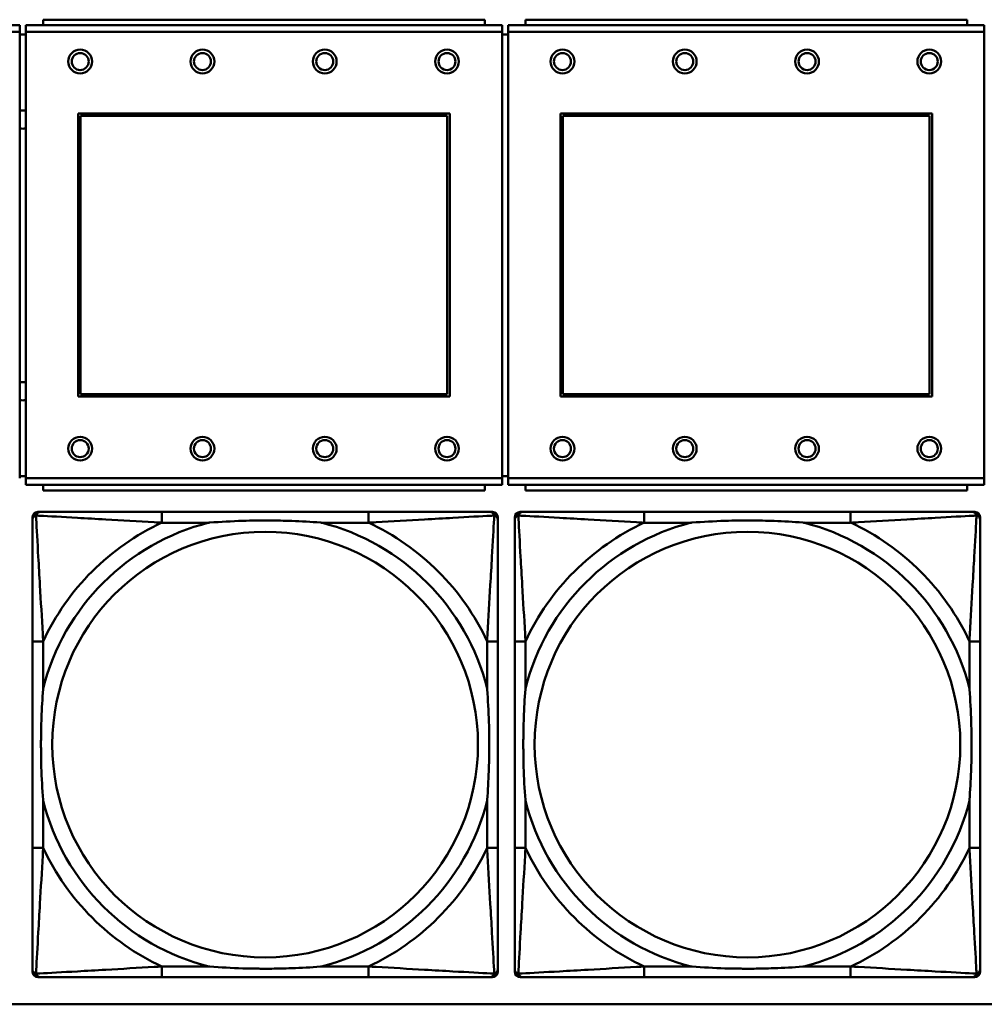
# Model space of a CAD drawing. Header units: inches. Extents: x 9.4 to 55.3, y 0.3 to 33.1.
# Tile 66 of 173: x 28.9 to 30.3, y 6.4 to 7.8. Entities that reach past the tile are written whole.
import ezdxf

# ---------------------------------------------------------------- set-up
doc = ezdxf.new("R2010")
doc.units = ezdxf.units.IN
doc.header["$MEASUREMENT"] = 0
doc.layers.add('Visible Edges(ANSI)', color=7, linetype='Continuous', lineweight=50)
doc.layers.add('Visible Tangent Edges(ANSI)', color=7, linetype='Continuous', lineweight=50)

msp = doc.modelspace()

# ---------------------------------------------------------------- linework, layer by layer
at = {"layer": 'Visible Edges(ANSI)'}
for p, q in [((28.9037, 7.8327), (28.2027, 7.8327)), ((28.9037, 7.8327), (28.9037, 7.8227)), ((29.6137, 7.8327), (28.9127, 7.8327)), ((28.9127, 7.8227), (28.9127, 7.8327)), ((29.5882, 7.8407), (28.9382, 7.8407)), ((28.9382, 7.8327), (28.9382, 7.8407)), ((29.5882, 7.8407), (29.5882, 7.8327)), ((29.6137, 7.8327), (29.6137, 7.8227)), ((30.3237, 7.8327), (29.6227, 7.8327)), ((29.6227, 7.8227), (29.6227, 7.8327)), ((30.2982, 7.8407), (29.6482, 7.8407)), ((29.6482, 7.8327), (29.6482, 7.8407)), ((30.2982, 7.8407), (30.2982, 7.8327)), ((30.3237, 7.8327), (30.3237, 7.8227)), ((28.9037, 7.1657), (28.9037, 7.8227)), ((28.9127, 7.8187), (28.9037, 7.8187)), ((28.9127, 7.8227), (28.9127, 7.1657)), ((29.6137, 7.1657), (29.6137, 7.8227)), ((29.6227, 7.8187), (29.6137, 7.8187)), ((29.6227, 7.8227), (29.6227, 7.1657)), ((30.3237, 7.1657), (30.3237, 7.8227)), ((28.9897, 7.2857), (28.9897, 7.7027)), ((28.9897, 7.7027), (29.5367, 7.7027)), ((28.9933, 7.6991), (29.5331, 7.6991)), ((28.9933, 7.2893), (28.9933, 7.6991)), ((29.5331, 7.6991), (29.5331, 7.2893)), ((29.5367, 7.7027), (29.5367, 7.2857)), ((29.6997, 7.2857), (29.6997, 7.7027)), ((29.6997, 7.7027), (30.2467, 7.7027)), ((29.7033, 7.6991), (30.2431, 7.6991)), ((29.7033, 7.2893), (29.7033, 7.6991)), ((30.2431, 7.6991), (30.2431, 7.2893)), ((30.2467, 7.7027), (30.2467, 7.2857)), ((29.5367, 7.2857), (28.9897, 7.2857)), ((29.5331, 7.2893), (28.9933, 7.2893)), ((30.2467, 7.2857), (29.6997, 7.2857)), ((30.2431, 7.2893), (29.7033, 7.2893)), ((28.9037, 7.1687), (28.9127, 7.1687)), ((28.9127, 7.1557), (28.9127, 7.1657)), ((29.6137, 7.1687), (29.6227, 7.1687)), ((29.6137, 7.1657), (29.6137, 7.1557)), ((29.6227, 7.1557), (29.6227, 7.1657)), ((30.3237, 7.1657), (30.3237, 7.1557)), ((28.9127, 7.1557), (29.6137, 7.1557)), ((28.9382, 7.1557), (28.9382, 7.1477)), ((29.5882, 7.1477), (28.9382, 7.1477)), ((29.5882, 7.1477), (29.5882, 7.1557)), ((29.6227, 7.1557), (30.3237, 7.1557)), ((29.6482, 7.1557), (29.6482, 7.1477)), ((30.2982, 7.1477), (29.6482, 7.1477)), ((30.2982, 7.1477), (30.2982, 7.1557)), ((28.9224, 6.4387), (28.9224, 7.108)), ((28.9303, 7.1159), (28.9343, 7.1159)), ((29.4169, 7.1159), (29.113, 7.1159)), ((29.5957, 7.1159), (29.5996, 7.1159)), ((29.6075, 7.108), (29.6075, 7.1041)), ((29.6324, 6.4387), (29.6324, 7.108)), ((29.6403, 7.1159), (29.6443, 7.1159)), ((30.1269, 7.1159), (29.823, 7.1159)), ((30.3057, 7.1159), (30.3096, 7.1159)), ((30.3175, 7.108), (30.3175, 7.1041)), ((28.9225, 6.9253), (28.9225, 6.6214)), ((29.6075, 6.6214), (29.6075, 6.9253)), ((29.6325, 6.9253), (29.6325, 6.6214)), ((30.3175, 6.6214), (30.3175, 6.9253)), ((29.6075, 6.4427), (29.6075, 6.4387)), ((30.3175, 6.4427), (30.3175, 6.4387)), ((29.5996, 6.4308), (28.9303, 6.4308)), ((29.113, 6.4308), (29.4169, 6.4308)), ((30.3096, 6.4308), (29.6403, 6.4308)), ((29.823, 6.4308), (30.1269, 6.4308)), ((31.7766, 6.391), (14.6826, 6.391))]:
    msp.add_line(p, q, dxfattribs=at)
for centre, radius in [((28.9927, 7.7791), 0.0175), ((28.9927, 7.7791), 0.0125), ((29.1727, 7.7791), 0.0175), ((29.1727, 7.7791), 0.0125), ((29.3527, 7.7791), 0.0175), ((29.3527, 7.7791), 0.0125), ((29.5327, 7.7791), 0.0175), ((29.5327, 7.7791), 0.0125), ((29.7027, 7.7791), 0.0175), ((29.7027, 7.7791), 0.0125), ((29.8827, 7.7791), 0.0175), ((29.8827, 7.7791), 0.0125), ((30.0627, 7.7791), 0.0175), ((30.0627, 7.7791), 0.0125), ((30.2427, 7.7791), 0.0175), ((30.2427, 7.7791), 0.0125), ((28.9927, 7.2091), 0.0175), ((28.9927, 7.2091), 0.0125), ((29.1727, 7.2091), 0.0175), ((29.1727, 7.2091), 0.0125), ((29.3527, 7.2091), 0.0175), ((29.3527, 7.2091), 0.0125), ((29.5327, 7.2091), 0.0175), ((29.5327, 7.2091), 0.0125), ((29.7027, 7.2091), 0.0175), ((29.7027, 7.2091), 0.0125), ((29.8827, 7.2091), 0.0175), ((29.8827, 7.2091), 0.0125), ((30.0627, 7.2091), 0.0175), ((30.0627, 7.2091), 0.0125), ((30.2427, 7.2091), 0.0175), ((30.2427, 7.2091), 0.0125)]:
    msp.add_circle(centre, radius, dxfattribs=at)
for centre, radius, start, end in [((28.9084, 7.6937), 0.0135, 71.6056, 110.5553), ((28.9084, 7.6937), 0.0135, 249.4447, 288.3944), ((28.9084, 7.2937), 0.0135, 71.6056, 110.5553), ((28.9084, 7.2937), 0.0135, 249.4447, 288.3944), ((28.9303, 7.108), 0.00787, 90, 180), ((28.9343, 7.1041), 0.0118, 90, 180), ((29.5957, 7.1041), 0.0118, 0, 90), ((29.5996, 7.108), 0.00787, 0, 90), ((29.6403, 7.108), 0.00787, 90, 180), ((29.6443, 7.1041), 0.0118, 90, 180), ((30.3057, 7.1041), 0.0118, 0, 90), ((30.3096, 7.108), 0.00787, 0, 90), ((28.9303, 6.4387), 0.00787, 180, 270), ((28.9343, 6.4427), 0.0118, 180, 270), ((29.5957, 6.4427), 0.0118, 270, 360), ((29.5996, 6.4387), 0.00787, 270, 0), ((29.6403, 6.4387), 0.00787, 180, 270), ((29.6443, 6.4427), 0.0118, 180, 270), ((30.3057, 6.4427), 0.0118, 270, 360), ((30.3096, 6.4387), 0.00787, 270, 0)]:
    msp.add_arc(centre, radius, start, end, dxfattribs=at)
for points, knots in [([(28.9225, 7.1041), (28.9225, 7.0892), (28.9225, 7.0476), (28.9225, 7.0069), (28.9225, 6.9804), (28.9225, 6.9525), (28.9225, 6.9253)], [-0.5252205, -0.5252205, -0.5252205, -0.5252205, -0.20743, -0.20743, -0.20743, 0, 0, 0, 0]), ([(29.113, 7.1159), (29.1094, 7.1159), (29.1058, 7.1159), (29.1023, 7.1159), (29.069, 7.1159), (29.0353, 7.1159), (29.0045, 7.1159), (28.9775, 7.1159), (28.952, 7.1159), (28.9385, 7.1159), (28.9369, 7.1159), (28.9355, 7.1159), (28.9343, 7.1159)], [0, 0, 0, 0, 0.0272471, 0.0272471, 0.0272471, 0.2790553, 0.2790553, 0.2790553, 0.4988354, 0.4988354, 0.4988354, 0.5252205, 0.5252205, 0.5252205, 0.5252205]), ([(29.5957, 7.1159), (29.5808, 7.1159), (29.5392, 7.1159), (29.4985, 7.1159), (29.472, 7.1159), (29.4442, 7.1159), (29.4169, 7.1159)], [-0.5252205, -0.5252205, -0.5252205, -0.5252205, -0.20743, -0.20743, -0.20743, 0, 0, 0, 0]), ([(29.6075, 6.9253), (29.6075, 6.9289), (29.6075, 6.9325), (29.6075, 6.9361), (29.6075, 6.9693), (29.6075, 7.003), (29.6075, 7.0339), (29.6075, 7.0608), (29.6075, 7.0864), (29.6075, 7.0998), (29.6075, 7.1014), (29.6075, 7.1028), (29.6075, 7.1041)], [0, 0, 0, 0, 0.0272471, 0.0272471, 0.0272471, 0.2790553, 0.2790553, 0.2790553, 0.4988354, 0.4988354, 0.4988354, 0.5252205, 0.5252205, 0.5252205, 0.5252205]), ([(29.6325, 7.1041), (29.6325, 7.0892), (29.6325, 7.0476), (29.6325, 7.0069), (29.6325, 6.9804), (29.6325, 6.9525), (29.6325, 6.9253)], [-0.5252205, -0.5252205, -0.5252205, -0.5252205, -0.20743, -0.20743, -0.20743, 0, 0, 0, 0]), ([(29.823, 7.1159), (29.8194, 7.1159), (29.8158, 7.1159), (29.8123, 7.1159), (29.779, 7.1159), (29.7453, 7.1159), (29.7145, 7.1159), (29.6875, 7.1159), (29.662, 7.1159), (29.6485, 7.1159), (29.6469, 7.1159), (29.6455, 7.1159), (29.6443, 7.1159)], [0, 0, 0, 0, 0.0272471, 0.0272471, 0.0272471, 0.2790553, 0.2790553, 0.2790553, 0.4988354, 0.4988354, 0.4988354, 0.5252205, 0.5252205, 0.5252205, 0.5252205]), ([(30.3057, 7.1159), (30.2908, 7.1159), (30.2492, 7.1159), (30.2085, 7.1159), (30.182, 7.1159), (30.1542, 7.1159), (30.1269, 7.1159)], [-0.5252205, -0.5252205, -0.5252205, -0.5252205, -0.20743, -0.20743, -0.20743, 0, 0, 0, 0]), ([(30.3175, 6.9253), (30.3175, 6.9289), (30.3175, 6.9325), (30.3175, 6.9361), (30.3175, 6.9693), (30.3175, 7.003), (30.3175, 7.0339), (30.3175, 7.0608), (30.3175, 7.0864), (30.3175, 7.0998), (30.3175, 7.1014), (30.3175, 7.1028), (30.3175, 7.1041)], [0, 0, 0, 0, 0.0272471, 0.0272471, 0.0272471, 0.2790553, 0.2790553, 0.2790553, 0.4988354, 0.4988354, 0.4988354, 0.5252205, 0.5252205, 0.5252205, 0.5252205]), ([(29.1822, 7.1001), (29.1827, 7.1002), (29.1831, 7.1002), (29.1996, 7.1014), (29.2157, 7.1023), (29.2386, 7.103), (29.2453, 7.1032), (29.2545, 7.1033), (29.257, 7.1033), (29.261, 7.1033), (29.2626, 7.1033), (29.2658, 7.1033), (29.2673, 7.1033), (29.2709, 7.1033), (29.2729, 7.1033), (29.2791, 7.1032), (29.2832, 7.1032), (29.293, 7.103), (29.2986, 7.1028), (29.3183, 7.1021), (29.3324, 7.1013), (29.3468, 7.1002), (29.3473, 7.1002), (29.3477, 7.1001)], [-0.416114, -0.416114, -0.416114, -0.416114, -0.4127691, -0.4127691, -0.2896446, -0.2896446, -0.2388934, -0.2388934, -0.2201881, -0.2201881, -0.2080204, -0.2080204, -0.196499, -0.196499, -0.1809939, -0.1809939, -0.149741, -0.149741, -0.1073162, -0.1073162, 0, 0, 0.0033356, 0.0033356, 0.0033356, 0.0033356]), ([(29.8922, 7.1001), (29.8927, 7.1002), (29.8931, 7.1002), (29.9096, 7.1014), (29.9257, 7.1023), (29.9486, 7.103), (29.9553, 7.1032), (29.9645, 7.1033), (29.967, 7.1033), (29.971, 7.1033), (29.9726, 7.1033), (29.9758, 7.1033), (29.9773, 7.1033), (29.9809, 7.1033), (29.9829, 7.1033), (29.9891, 7.1032), (29.9932, 7.1032), (30.003, 7.103), (30.0086, 7.1028), (30.0283, 7.1021), (30.0424, 7.1013), (30.0568, 7.1002), (30.0573, 7.1002), (30.0577, 7.1001)], [-0.416114, -0.416114, -0.416114, -0.416114, -0.4127691, -0.4127691, -0.2896446, -0.2896446, -0.2388934, -0.2388934, -0.2201881, -0.2201881, -0.2080204, -0.2080204, -0.196499, -0.196499, -0.1809939, -0.1809939, -0.149741, -0.149741, -0.1073162, -0.1073162, 0, 0, 0.0033356, 0.0033356, 0.0033356, 0.0033356]), ([(28.9382, 6.6906), (28.9382, 6.6911), (28.9381, 6.6915), (28.9369, 6.708), (28.936, 6.7241), (28.9353, 6.747), (28.9352, 6.7537), (28.9351, 6.7629), (28.9351, 6.7654), (28.935, 6.7694), (28.935, 6.771), (28.935, 6.7742), (28.935, 6.7757), (28.935, 6.7793), (28.9351, 6.7813), (28.9351, 6.7875), (28.9352, 6.7916), (28.9354, 6.8014), (28.9355, 6.807), (28.9363, 6.8267), (28.937, 6.8408), (28.9381, 6.8552), (28.9382, 6.8557), (28.9382, 6.8561)], [-0.416114, -0.416114, -0.416114, -0.416114, -0.4127691, -0.4127691, -0.2896446, -0.2896446, -0.2388934, -0.2388934, -0.2201881, -0.2201881, -0.2080204, -0.2080204, -0.196499, -0.196499, -0.1809939, -0.1809939, -0.149741, -0.149741, -0.1073162, -0.1073162, 0, 0, 0.0033356, 0.0033356, 0.0033356, 0.0033356]), ([(29.5917, 6.8561), (29.5918, 6.8557), (29.5918, 6.8552), (29.593, 6.8387), (29.5939, 6.8227), (29.5946, 6.7997), (29.5948, 6.793), (29.5949, 6.7838), (29.5949, 6.7814), (29.5949, 6.7773), (29.5949, 6.7757), (29.5949, 6.7726), (29.5949, 6.771), (29.5949, 6.7675), (29.5949, 6.7654), (29.5948, 6.7592), (29.5948, 6.7551), (29.5946, 6.7454), (29.5944, 6.7398), (29.5937, 6.72), (29.5929, 6.706), (29.5918, 6.6915), (29.5918, 6.6911), (29.5917, 6.6906)], [-0.416114, -0.416114, -0.416114, -0.416114, -0.4127691, -0.4127691, -0.2896446, -0.2896446, -0.2388934, -0.2388934, -0.2201881, -0.2201881, -0.2080204, -0.2080204, -0.196499, -0.196499, -0.1809939, -0.1809939, -0.149741, -0.149741, -0.1073162, -0.1073162, 0, 0, 0.0033356, 0.0033356, 0.0033356, 0.0033356]), ([(29.6482, 6.6906), (29.6482, 6.6911), (29.6481, 6.6915), (29.6469, 6.708), (29.646, 6.7241), (29.6453, 6.747), (29.6452, 6.7537), (29.6451, 6.7629), (29.6451, 6.7654), (29.645, 6.7694), (29.645, 6.771), (29.645, 6.7742), (29.645, 6.7757), (29.645, 6.7793), (29.6451, 6.7813), (29.6451, 6.7875), (29.6452, 6.7916), (29.6454, 6.8014), (29.6455, 6.807), (29.6463, 6.8267), (29.647, 6.8408), (29.6481, 6.8552), (29.6482, 6.8557), (29.6482, 6.8561)], [-0.416114, -0.416114, -0.416114, -0.416114, -0.4127691, -0.4127691, -0.2896446, -0.2896446, -0.2388934, -0.2388934, -0.2201881, -0.2201881, -0.2080204, -0.2080204, -0.196499, -0.196499, -0.1809939, -0.1809939, -0.149741, -0.149741, -0.1073162, -0.1073162, 0, 0, 0.0033356, 0.0033356, 0.0033356, 0.0033356]), ([(30.3017, 6.8561), (30.3018, 6.8557), (30.3018, 6.8552), (30.303, 6.8387), (30.3039, 6.8227), (30.3046, 6.7997), (30.3048, 6.793), (30.3049, 6.7838), (30.3049, 6.7814), (30.3049, 6.7773), (30.3049, 6.7757), (30.3049, 6.7726), (30.3049, 6.771), (30.3049, 6.7675), (30.3049, 6.7654), (30.3048, 6.7592), (30.3048, 6.7551), (30.3046, 6.7454), (30.3044, 6.7398), (30.3037, 6.72), (30.3029, 6.706), (30.3018, 6.6915), (30.3018, 6.6911), (30.3017, 6.6906)], [-0.416114, -0.416114, -0.416114, -0.416114, -0.4127691, -0.4127691, -0.2896446, -0.2896446, -0.2388934, -0.2388934, -0.2201881, -0.2201881, -0.2080204, -0.2080204, -0.196499, -0.196499, -0.1809939, -0.1809939, -0.149741, -0.149741, -0.1073162, -0.1073162, 0, 0, 0.0033356, 0.0033356, 0.0033356, 0.0033356]), ([(28.9225, 6.6214), (28.9225, 6.5942), (28.9225, 6.5663), (28.9225, 6.5398), (28.9225, 6.4991), (28.9225, 6.4575), (28.9225, 6.4427)], [3.9382945, 3.9382945, 3.9382945, 3.9382945, 4.1457245, 4.1457245, 4.1457245, 4.463515, 4.463515, 4.463515, 4.463515]), ([(29.6075, 6.4427), (29.6075, 6.4575), (29.6075, 6.4991), (29.6075, 6.5398), (29.6075, 6.5663), (29.6075, 6.5942), (29.6075, 6.6214)], [-0.5252205, -0.5252205, -0.5252205, -0.5252205, -0.20743, -0.20743, -0.20743, 0, 0, 0, 0]), ([(29.6325, 6.6214), (29.6325, 6.5942), (29.6325, 6.5663), (29.6325, 6.5398), (29.6325, 6.4991), (29.6325, 6.4575), (29.6325, 6.4427)], [3.9382945, 3.9382945, 3.9382945, 3.9382945, 4.1457245, 4.1457245, 4.1457245, 4.463515, 4.463515, 4.463515, 4.463515]), ([(30.3175, 6.4427), (30.3175, 6.4575), (30.3175, 6.4991), (30.3175, 6.5398), (30.3175, 6.5663), (30.3175, 6.5942), (30.3175, 6.6214)], [-0.5252205, -0.5252205, -0.5252205, -0.5252205, -0.20743, -0.20743, -0.20743, 0, 0, 0, 0]), ([(29.3477, 6.4466), (29.3473, 6.4466), (29.3468, 6.4465), (29.3324, 6.4454), (29.3183, 6.4446), (29.2986, 6.4439), (29.293, 6.4438), (29.2832, 6.4436), (29.2791, 6.4435), (29.2729, 6.4434), (29.2709, 6.4434), (29.2673, 6.4434), (29.2658, 6.4434), (29.2626, 6.4434), (29.261, 6.4434), (29.257, 6.4434), (29.2545, 6.4435), (29.2453, 6.4436), (29.2386, 6.4437), (29.2157, 6.4444), (29.1996, 6.4453), (29.1831, 6.4465), (29.1827, 6.4466), (29.1822, 6.4466)], [-0.4149464, -0.4149464, -0.4149464, -0.4149464, -0.41162, -0.41162, -0.3046026, -0.3046026, -0.2622958, -0.2622958, -0.23113, -0.23113, -0.215668, -0.215668, -0.2041787, -0.2041787, -0.1920448, -0.1920448, -0.1733916, -0.1733916, -0.1227817, -0.1227817, 0, 0, 0.0033356, 0.0033356, 0.0033356, 0.0033356]), ([(30.0577, 6.4466), (30.0573, 6.4466), (30.0568, 6.4465), (30.0424, 6.4454), (30.0283, 6.4446), (30.0086, 6.4439), (30.003, 6.4438), (29.9932, 6.4436), (29.9891, 6.4435), (29.9829, 6.4434), (29.9809, 6.4434), (29.9773, 6.4434), (29.9758, 6.4434), (29.9726, 6.4434), (29.971, 6.4434), (29.967, 6.4434), (29.9645, 6.4435), (29.9553, 6.4436), (29.9486, 6.4437), (29.9257, 6.4444), (29.9096, 6.4453), (29.8931, 6.4465), (29.8927, 6.4466), (29.8922, 6.4466)], [-0.4149464, -0.4149464, -0.4149464, -0.4149464, -0.41162, -0.41162, -0.3046026, -0.3046026, -0.2622958, -0.2622958, -0.23113, -0.23113, -0.215668, -0.215668, -0.2041787, -0.2041787, -0.1920448, -0.1920448, -0.1733916, -0.1733916, -0.1227817, -0.1227817, 0, 0, 0.0033356, 0.0033356, 0.0033356, 0.0033356]), ([(28.9343, 6.4308), (28.9492, 6.4308), (28.9908, 6.4308), (29.0314, 6.4308), (29.0579, 6.4308), (29.0858, 6.4308), (29.113, 6.4308)], [-0.5252205, -0.5252205, -0.5252205, -0.5252205, -0.20743, -0.20743, -0.20743, 0, 0, 0, 0]), ([(29.4169, 6.4308), (29.4442, 6.4308), (29.472, 6.4308), (29.4985, 6.4308), (29.5392, 6.4308), (29.5808, 6.4308), (29.5957, 6.4308)], [3.9382945, 3.9382945, 3.9382945, 3.9382945, 4.1457245, 4.1457245, 4.1457245, 4.463515, 4.463515, 4.463515, 4.463515]), ([(29.6443, 6.4308), (29.6592, 6.4308), (29.7008, 6.4308), (29.7414, 6.4308), (29.7679, 6.4308), (29.7958, 6.4308), (29.823, 6.4308)], [-0.5252205, -0.5252205, -0.5252205, -0.5252205, -0.20743, -0.20743, -0.20743, 0, 0, 0, 0]), ([(30.1269, 6.4308), (30.1542, 6.4308), (30.182, 6.4308), (30.2085, 6.4308), (30.2492, 6.4308), (30.2908, 6.4308), (30.3057, 6.4308)], [3.9382945, 3.9382945, 3.9382945, 3.9382945, 4.1457245, 4.1457245, 4.1457245, 4.463515, 4.463515, 4.463515, 4.463515])]:
    msp.add_open_spline(points, degree=3, knots=knots, dxfattribs=at)
at = {"layer": 'Visible Tangent Edges(ANSI)'}
for p, q in [((28.2027, 7.8227), (28.9037, 7.8227)), ((28.9127, 7.8227), (29.6137, 7.8227)), ((29.6227, 7.8227), (30.3237, 7.8227)), ((29.6137, 7.1657), (28.9127, 7.1657)), ((30.3237, 7.1657), (29.6227, 7.1657)), ((29.113, 7.1159), (29.113, 7.1001)), ((29.4169, 7.1159), (29.4169, 7.1001)), ((29.823, 7.1159), (29.823, 7.1001)), ((30.1269, 7.1159), (30.1269, 7.1001)), ((29.113, 7.1001), (29.1822, 7.1001)), ((29.3477, 7.1001), (29.4169, 7.1001)), ((29.823, 7.1001), (29.8922, 7.1001)), ((30.0577, 7.1001), (30.1269, 7.1001)), ((28.9382, 6.9253), (28.9225, 6.9253)), ((28.9382, 6.8561), (28.9382, 6.9253)), ((29.6075, 6.9253), (29.5917, 6.9253)), ((29.5917, 6.9253), (29.5917, 6.8561)), ((29.6482, 6.9253), (29.6325, 6.9253)), ((29.6482, 6.8561), (29.6482, 6.9253)), ((30.3175, 6.9253), (30.3017, 6.9253)), ((30.3017, 6.9253), (30.3017, 6.8561)), ((28.9382, 6.6214), (28.9382, 6.6906)), ((29.5917, 6.6906), (29.5917, 6.6214)), ((29.6482, 6.6214), (29.6482, 6.6906)), ((30.3017, 6.6906), (30.3017, 6.6214)), ((28.9382, 6.6214), (28.9225, 6.6214)), ((29.6075, 6.6214), (29.5917, 6.6214)), ((29.6482, 6.6214), (29.6325, 6.6214)), ((30.3175, 6.6214), (30.3017, 6.6214)), ((29.113, 6.4466), (29.113, 6.4308)), ((29.1822, 6.4466), (29.113, 6.4466)), ((29.4169, 6.4466), (29.3477, 6.4466)), ((29.4169, 6.4466), (29.4169, 6.4308)), ((29.823, 6.4466), (29.823, 6.4308)), ((29.8922, 6.4466), (29.823, 6.4466)), ((30.1269, 6.4466), (30.0577, 6.4466)), ((30.1269, 6.4466), (30.1269, 6.4308))]:
    msp.add_line(p, q, dxfattribs=at)
for centre in [(29.265, 6.7734), (29.975, 6.7734)]:
    msp.add_circle(centre, 0.3133, dxfattribs=at)
for centre, radius, start, end in [((29.265, 6.7734), 0.3371, 104.2103, 165.7897), ((29.265, 6.7734), 0.3604, 114.9407, 155.0593), ((29.265, 6.7734), 0.3371, 14.2103, 75.7897), ((29.265, 6.7734), 0.3604, 24.9407, 65.0593), ((29.975, 6.7734), 0.3371, 104.2103, 165.7897), ((29.975, 6.7734), 0.3604, 114.9407, 155.0593), ((29.975, 6.7734), 0.3371, 14.2103, 75.7897), ((29.975, 6.7734), 0.3604, 24.9407, 65.0593), ((29.265, 6.7734), 0.3371, 194.2103, 255.7897), ((29.265, 6.7734), 0.3371, 284.2103, 345.7897), ((29.975, 6.7734), 0.3371, 194.2103, 255.7897), ((29.975, 6.7734), 0.3371, 284.2103, 345.7897), ((29.265, 6.7734), 0.3604, 204.9407, 245.0593), ((29.265, 6.7734), 0.3604, 294.9407, 335.0593), ((29.975, 6.7734), 0.3604, 204.9407, 245.0593), ((29.975, 6.7734), 0.3604, 294.9407, 335.0593)]:
    msp.add_arc(centre, radius, start, end, dxfattribs=at)
for points, knots in [([(28.9225, 7.1041), (28.9225, 7.1047), (28.9225, 7.1052), (28.9228, 7.1062), (28.9229, 7.1067), (28.9233, 7.1073), (28.9234, 7.1076), (28.9237, 7.1079), (28.9238, 7.1081), (28.9241, 7.1085), (28.9244, 7.1087), (28.9251, 7.1093), (28.9256, 7.1097), (28.9266, 7.1102), (28.9272, 7.1104), (28.9277, 7.1106)], [-0.02627331, -0.02627331, -0.02627331, -0.02627331, -0.02158775, -0.02158775, -0.01736415, -0.01736415, -0.0147244, -0.0147244, -0.01307456, -0.01307456, -0.00977487, -0.00977487, -0.00449537, -0.00449537, 0.00012419, 0.00012419, 0.00012419, 0.00012419]), ([(28.9277, 7.1106), (28.9279, 7.1112), (28.9281, 7.1117), (28.9287, 7.1128), (28.929, 7.1133), (28.9296, 7.114), (28.9299, 7.1142), (28.9303, 7.1146), (28.9304, 7.1147), (28.9308, 7.1149), (28.931, 7.1151), (28.9317, 7.1154), (28.9321, 7.1156), (28.9331, 7.1158), (28.9337, 7.1159), (28.9343, 7.1159)], [-0.00012419, -0.00012419, -0.00012419, -0.00012419, 0.00449537, 0.00449537, 0.00977487, 0.00977487, 0.01307456, 0.01307456, 0.0147244, 0.0147244, 0.01736415, 0.01736415, 0.02158775, 0.02158775, 0.02627331, 0.02627331, 0.02627331, 0.02627331]), ([(28.9382, 6.9253), (28.938, 6.9291), (28.9378, 6.9328), (28.9363, 6.9602), (28.9348, 6.9844), (28.9326, 7.0222), (28.9318, 7.0363), (28.9298, 7.0715), (28.9287, 7.0916), (28.9279, 7.1071), (28.9278, 7.1089), (28.9277, 7.1106)], [0, 0, 0, 0, 0.0278591, 0.0278591, 0.201273, 0.201273, 0.3066357, 0.3066357, 0.475216, 0.475216, 0.5007189, 0.5007189, 0.5007189, 0.5007189]), ([(28.9277, 7.1106), (28.9294, 7.1105), (28.9313, 7.1104), (28.9467, 7.1096), (28.9668, 7.1085), (29.0021, 7.1065), (29.0161, 7.1057), (29.0539, 7.1035), (29.0781, 7.1021), (29.1055, 7.1005), (29.1093, 7.1003), (29.113, 7.1001)], [-0.5007189, -0.5007189, -0.5007189, -0.5007189, -0.475216, -0.475216, -0.3066357, -0.3066357, -0.201273, -0.201273, -0.0278591, -0.0278591, 0, 0, 0, 0]), ([(29.4169, 7.1001), (29.4207, 7.1003), (29.4245, 7.1005), (29.4518, 7.1021), (29.476, 7.1035), (29.5138, 7.1057), (29.5279, 7.1065), (29.5631, 7.1085), (29.5832, 7.1096), (29.5987, 7.1104), (29.6005, 7.1105), (29.6022, 7.1106)], [0, 0, 0, 0, 0.0278591, 0.0278591, 0.201273, 0.201273, 0.3066357, 0.3066357, 0.475216, 0.475216, 0.5007189, 0.5007189, 0.5007189, 0.5007189]), ([(29.6022, 7.1106), (29.6021, 7.1089), (29.602, 7.1071), (29.6012, 7.0916), (29.6001, 7.0715), (29.5981, 7.0363), (29.5973, 7.0222), (29.5951, 6.9844), (29.5937, 6.9602), (29.5921, 6.9328), (29.5919, 6.9291), (29.5917, 6.9253)], [-0.5007189, -0.5007189, -0.5007189, -0.5007189, -0.475216, -0.475216, -0.3066357, -0.3066357, -0.201273, -0.201273, -0.0278591, -0.0278591, 0, 0, 0, 0]), ([(29.5957, 7.1159), (29.5963, 7.1159), (29.5968, 7.1158), (29.5978, 7.1156), (29.5983, 7.1154), (29.5989, 7.1151), (29.5992, 7.1149), (29.5995, 7.1147), (29.5997, 7.1146), (29.6001, 7.1142), (29.6003, 7.114), (29.6009, 7.1133), (29.6013, 7.1128), (29.6018, 7.1117), (29.602, 7.1112), (29.6022, 7.1106)], [-0.02627331, -0.02627331, -0.02627331, -0.02627331, -0.02158775, -0.02158775, -0.01736415, -0.01736415, -0.0147244, -0.0147244, -0.01307456, -0.01307456, -0.00977487, -0.00977487, -0.00449537, -0.00449537, 0.00012419, 0.00012419, 0.00012419, 0.00012419]), ([(29.6022, 7.1106), (29.6028, 7.1104), (29.6033, 7.1102), (29.6044, 7.1097), (29.6049, 7.1093), (29.6056, 7.1087), (29.6058, 7.1085), (29.6062, 7.1081), (29.6063, 7.1079), (29.6065, 7.1076), (29.6067, 7.1073), (29.607, 7.1067), (29.6072, 7.1062), (29.6074, 7.1052), (29.6075, 7.1047), (29.6075, 7.1041)], [-0.00012419, -0.00012419, -0.00012419, -0.00012419, 0.00449537, 0.00449537, 0.00977487, 0.00977487, 0.01307456, 0.01307456, 0.0147244, 0.0147244, 0.01736415, 0.01736415, 0.02158775, 0.02158775, 0.02627331, 0.02627331, 0.02627331, 0.02627331]), ([(29.6325, 7.1041), (29.6325, 7.1047), (29.6325, 7.1052), (29.6328, 7.1062), (29.6329, 7.1067), (29.6333, 7.1073), (29.6334, 7.1076), (29.6337, 7.1079), (29.6338, 7.1081), (29.6341, 7.1085), (29.6344, 7.1087), (29.6351, 7.1093), (29.6356, 7.1097), (29.6366, 7.1102), (29.6372, 7.1104), (29.6377, 7.1106)], [-0.02627331, -0.02627331, -0.02627331, -0.02627331, -0.02158775, -0.02158775, -0.01736415, -0.01736415, -0.0147244, -0.0147244, -0.01307456, -0.01307456, -0.00977487, -0.00977487, -0.00449537, -0.00449537, 0.00012419, 0.00012419, 0.00012419, 0.00012419]), ([(29.6377, 7.1106), (29.6379, 7.1112), (29.6381, 7.1117), (29.6387, 7.1128), (29.639, 7.1133), (29.6396, 7.114), (29.6399, 7.1142), (29.6403, 7.1146), (29.6404, 7.1147), (29.6408, 7.1149), (29.641, 7.1151), (29.6417, 7.1154), (29.6421, 7.1156), (29.6431, 7.1158), (29.6437, 7.1159), (29.6443, 7.1159)], [-0.00012419, -0.00012419, -0.00012419, -0.00012419, 0.00449537, 0.00449537, 0.00977487, 0.00977487, 0.01307456, 0.01307456, 0.0147244, 0.0147244, 0.01736415, 0.01736415, 0.02158775, 0.02158775, 0.02627331, 0.02627331, 0.02627331, 0.02627331]), ([(29.6482, 6.9253), (29.648, 6.9291), (29.6478, 6.9328), (29.6463, 6.9602), (29.6448, 6.9844), (29.6426, 7.0222), (29.6418, 7.0363), (29.6398, 7.0715), (29.6387, 7.0916), (29.6379, 7.1071), (29.6378, 7.1089), (29.6377, 7.1106)], [0, 0, 0, 0, 0.0278591, 0.0278591, 0.201273, 0.201273, 0.3066357, 0.3066357, 0.475216, 0.475216, 0.5007189, 0.5007189, 0.5007189, 0.5007189]), ([(29.6377, 7.1106), (29.6394, 7.1105), (29.6413, 7.1104), (29.6567, 7.1096), (29.6768, 7.1085), (29.7121, 7.1065), (29.7261, 7.1057), (29.7639, 7.1035), (29.7881, 7.1021), (29.8155, 7.1005), (29.8193, 7.1003), (29.823, 7.1001)], [-0.5007189, -0.5007189, -0.5007189, -0.5007189, -0.475216, -0.475216, -0.3066357, -0.3066357, -0.201273, -0.201273, -0.0278591, -0.0278591, 0, 0, 0, 0]), ([(30.1269, 7.1001), (30.1307, 7.1003), (30.1345, 7.1005), (30.1618, 7.1021), (30.186, 7.1035), (30.2238, 7.1057), (30.2379, 7.1065), (30.2731, 7.1085), (30.2932, 7.1096), (30.3087, 7.1104), (30.3105, 7.1105), (30.3122, 7.1106)], [0, 0, 0, 0, 0.0278591, 0.0278591, 0.201273, 0.201273, 0.3066357, 0.3066357, 0.475216, 0.475216, 0.5007189, 0.5007189, 0.5007189, 0.5007189]), ([(30.3122, 7.1106), (30.3121, 7.1089), (30.312, 7.1071), (30.3112, 7.0916), (30.3101, 7.0715), (30.3081, 7.0363), (30.3073, 7.0222), (30.3051, 6.9844), (30.3037, 6.9602), (30.3021, 6.9328), (30.3019, 6.9291), (30.3017, 6.9253)], [-0.5007189, -0.5007189, -0.5007189, -0.5007189, -0.475216, -0.475216, -0.3066357, -0.3066357, -0.201273, -0.201273, -0.0278591, -0.0278591, 0, 0, 0, 0]), ([(30.3057, 7.1159), (30.3063, 7.1159), (30.3068, 7.1158), (30.3078, 7.1156), (30.3083, 7.1154), (30.3089, 7.1151), (30.3092, 7.1149), (30.3095, 7.1147), (30.3097, 7.1146), (30.3101, 7.1142), (30.3103, 7.114), (30.3109, 7.1133), (30.3113, 7.1128), (30.3118, 7.1117), (30.312, 7.1112), (30.3122, 7.1106)], [-0.02627331, -0.02627331, -0.02627331, -0.02627331, -0.02158775, -0.02158775, -0.01736415, -0.01736415, -0.0147244, -0.0147244, -0.01307456, -0.01307456, -0.00977487, -0.00977487, -0.00449537, -0.00449537, 0.00012419, 0.00012419, 0.00012419, 0.00012419]), ([(30.3122, 7.1106), (30.3128, 7.1104), (30.3133, 7.1102), (30.3144, 7.1097), (30.3149, 7.1093), (30.3156, 7.1087), (30.3158, 7.1085), (30.3162, 7.1081), (30.3163, 7.1079), (30.3165, 7.1076), (30.3167, 7.1073), (30.317, 7.1067), (30.3172, 7.1062), (30.3174, 7.1052), (30.3175, 7.1047), (30.3175, 7.1041)], [-0.00012419, -0.00012419, -0.00012419, -0.00012419, 0.00449537, 0.00449537, 0.00977487, 0.00977487, 0.01307456, 0.01307456, 0.0147244, 0.0147244, 0.01736415, 0.01736415, 0.02158775, 0.02158775, 0.02627331, 0.02627331, 0.02627331, 0.02627331]), ([(28.9277, 6.4361), (28.9278, 6.4378), (28.9279, 6.4397), (28.9287, 6.4551), (28.9298, 6.4752), (28.9318, 6.5104), (28.9326, 6.5245), (28.9348, 6.5623), (28.9363, 6.5865), (28.9378, 6.6139), (28.938, 6.6177), (28.9382, 6.6214)], [-4.4390134, -4.4390134, -4.4390134, -4.4390134, -4.4135105, -4.4135105, -4.2449302, -4.2449302, -4.1395675, -4.1395675, -3.9661536, -3.9661536, -3.9382945, -3.9382945, -3.9382945, -3.9382945]), ([(29.5917, 6.6214), (29.5919, 6.6177), (29.5921, 6.6139), (29.5937, 6.5865), (29.5951, 6.5623), (29.5973, 6.5245), (29.5981, 6.5104), (29.6001, 6.4752), (29.6012, 6.4551), (29.602, 6.4397), (29.6021, 6.4378), (29.6022, 6.4361)], [0, 0, 0, 0, 0.0278591, 0.0278591, 0.201273, 0.201273, 0.3066357, 0.3066357, 0.475216, 0.475216, 0.5007189, 0.5007189, 0.5007189, 0.5007189]), ([(29.6377, 6.4361), (29.6378, 6.4378), (29.6379, 6.4397), (29.6387, 6.4551), (29.6398, 6.4752), (29.6418, 6.5104), (29.6426, 6.5245), (29.6448, 6.5623), (29.6463, 6.5865), (29.6478, 6.6139), (29.648, 6.6177), (29.6482, 6.6214)], [-4.4390134, -4.4390134, -4.4390134, -4.4390134, -4.4135105, -4.4135105, -4.2449302, -4.2449302, -4.1395675, -4.1395675, -3.9661536, -3.9661536, -3.9382945, -3.9382945, -3.9382945, -3.9382945]), ([(30.3017, 6.6214), (30.3019, 6.6177), (30.3021, 6.6139), (30.3037, 6.5865), (30.3051, 6.5623), (30.3073, 6.5245), (30.3081, 6.5104), (30.3101, 6.4752), (30.3112, 6.4551), (30.312, 6.4397), (30.3121, 6.4378), (30.3122, 6.4361)], [0, 0, 0, 0, 0.0278591, 0.0278591, 0.201273, 0.201273, 0.3066357, 0.3066357, 0.475216, 0.475216, 0.5007189, 0.5007189, 0.5007189, 0.5007189]), ([(28.9277, 6.4361), (28.9272, 6.4363), (28.9266, 6.4365), (28.9256, 6.4371), (28.9251, 6.4374), (28.9244, 6.438), (28.9241, 6.4383), (28.9238, 6.4387), (28.9237, 6.4388), (28.9234, 6.4392), (28.9233, 6.4394), (28.9229, 6.4401), (28.9228, 6.4405), (28.9225, 6.4415), (28.9225, 6.442), (28.9225, 6.4427)], [-0.00012419, -0.00012419, -0.00012419, -0.00012419, 0.00449537, 0.00449537, 0.00977487, 0.00977487, 0.01307456, 0.01307456, 0.0147244, 0.0147244, 0.01736415, 0.01736415, 0.02158775, 0.02158775, 0.02627331, 0.02627331, 0.02627331, 0.02627331]), ([(29.113, 6.4466), (29.1093, 6.4464), (29.1055, 6.4462), (29.0781, 6.4447), (29.0539, 6.4432), (29.0161, 6.441), (29.0021, 6.4402), (28.9668, 6.4382), (28.9467, 6.4371), (28.9313, 6.4363), (28.9294, 6.4362), (28.9277, 6.4361)], [0, 0, 0, 0, 0.0278591, 0.0278591, 0.201273, 0.201273, 0.3066357, 0.3066357, 0.475216, 0.475216, 0.5007189, 0.5007189, 0.5007189, 0.5007189]), ([(29.6022, 6.4361), (29.6005, 6.4362), (29.5987, 6.4363), (29.5832, 6.4371), (29.5631, 6.4382), (29.5279, 6.4402), (29.5138, 6.441), (29.476, 6.4432), (29.4518, 6.4447), (29.4245, 6.4462), (29.4207, 6.4464), (29.4169, 6.4466)], [-4.4390134, -4.4390134, -4.4390134, -4.4390134, -4.4135105, -4.4135105, -4.2449302, -4.2449302, -4.1395675, -4.1395675, -3.9661536, -3.9661536, -3.9382945, -3.9382945, -3.9382945, -3.9382945]), ([(29.6075, 6.4427), (29.6075, 6.442), (29.6074, 6.4415), (29.6072, 6.4405), (29.607, 6.4401), (29.6067, 6.4394), (29.6065, 6.4392), (29.6063, 6.4388), (29.6062, 6.4387), (29.6058, 6.4383), (29.6056, 6.438), (29.6049, 6.4374), (29.6044, 6.4371), (29.6033, 6.4365), (29.6028, 6.4363), (29.6022, 6.4361)], [-0.02627331, -0.02627331, -0.02627331, -0.02627331, -0.02158775, -0.02158775, -0.01736415, -0.01736415, -0.0147244, -0.0147244, -0.01307456, -0.01307456, -0.00977487, -0.00977487, -0.00449537, -0.00449537, 0.00012419, 0.00012419, 0.00012419, 0.00012419]), ([(29.6377, 6.4361), (29.6372, 6.4363), (29.6366, 6.4365), (29.6356, 6.4371), (29.6351, 6.4374), (29.6344, 6.438), (29.6341, 6.4383), (29.6338, 6.4387), (29.6337, 6.4388), (29.6334, 6.4392), (29.6333, 6.4394), (29.6329, 6.4401), (29.6328, 6.4405), (29.6325, 6.4415), (29.6325, 6.442), (29.6325, 6.4427)], [-0.00012419, -0.00012419, -0.00012419, -0.00012419, 0.00449537, 0.00449537, 0.00977487, 0.00977487, 0.01307456, 0.01307456, 0.0147244, 0.0147244, 0.01736415, 0.01736415, 0.02158775, 0.02158775, 0.02627331, 0.02627331, 0.02627331, 0.02627331]), ([(29.823, 6.4466), (29.8193, 6.4464), (29.8155, 6.4462), (29.7881, 6.4447), (29.7639, 6.4432), (29.7261, 6.441), (29.7121, 6.4402), (29.6768, 6.4382), (29.6567, 6.4371), (29.6413, 6.4363), (29.6394, 6.4362), (29.6377, 6.4361)], [0, 0, 0, 0, 0.0278591, 0.0278591, 0.201273, 0.201273, 0.3066357, 0.3066357, 0.475216, 0.475216, 0.5007189, 0.5007189, 0.5007189, 0.5007189]), ([(30.3122, 6.4361), (30.3105, 6.4362), (30.3087, 6.4363), (30.2932, 6.4371), (30.2731, 6.4382), (30.2379, 6.4402), (30.2238, 6.441), (30.186, 6.4432), (30.1618, 6.4447), (30.1345, 6.4462), (30.1307, 6.4464), (30.1269, 6.4466)], [-4.4390134, -4.4390134, -4.4390134, -4.4390134, -4.4135105, -4.4135105, -4.2449302, -4.2449302, -4.1395675, -4.1395675, -3.9661536, -3.9661536, -3.9382945, -3.9382945, -3.9382945, -3.9382945]), ([(30.3175, 6.4427), (30.3175, 6.442), (30.3174, 6.4415), (30.3172, 6.4405), (30.317, 6.4401), (30.3167, 6.4394), (30.3165, 6.4392), (30.3163, 6.4388), (30.3162, 6.4387), (30.3158, 6.4383), (30.3156, 6.438), (30.3149, 6.4374), (30.3144, 6.4371), (30.3133, 6.4365), (30.3128, 6.4363), (30.3122, 6.4361)], [-0.02627331, -0.02627331, -0.02627331, -0.02627331, -0.02158775, -0.02158775, -0.01736415, -0.01736415, -0.0147244, -0.0147244, -0.01307456, -0.01307456, -0.00977487, -0.00977487, -0.00449537, -0.00449537, 0.00012419, 0.00012419, 0.00012419, 0.00012419]), ([(28.9343, 6.4308), (28.9337, 6.4308), (28.9331, 6.4309), (28.9321, 6.4312), (28.9317, 6.4313), (28.931, 6.4317), (28.9308, 6.4318), (28.9304, 6.4321), (28.9303, 6.4322), (28.9299, 6.4325), (28.9296, 6.4328), (28.929, 6.4335), (28.9287, 6.434), (28.9281, 6.435), (28.9279, 6.4355), (28.9277, 6.4361)], [-0.02627331, -0.02627331, -0.02627331, -0.02627331, -0.02158775, -0.02158775, -0.01736415, -0.01736415, -0.0147244, -0.0147244, -0.01307456, -0.01307456, -0.00977487, -0.00977487, -0.00449537, -0.00449537, 0.00012419, 0.00012419, 0.00012419, 0.00012419]), ([(29.6022, 6.4361), (29.602, 6.4355), (29.6018, 6.435), (29.6013, 6.434), (29.6009, 6.4335), (29.6003, 6.4328), (29.6001, 6.4325), (29.5997, 6.4322), (29.5995, 6.4321), (29.5992, 6.4318), (29.5989, 6.4317), (29.5983, 6.4313), (29.5978, 6.4312), (29.5968, 6.4309), (29.5963, 6.4308), (29.5957, 6.4308)], [-0.00012419, -0.00012419, -0.00012419, -0.00012419, 0.00449537, 0.00449537, 0.00977487, 0.00977487, 0.01307456, 0.01307456, 0.0147244, 0.0147244, 0.01736415, 0.01736415, 0.02158775, 0.02158775, 0.02627331, 0.02627331, 0.02627331, 0.02627331]), ([(29.6443, 6.4308), (29.6437, 6.4308), (29.6431, 6.4309), (29.6421, 6.4312), (29.6417, 6.4313), (29.641, 6.4317), (29.6408, 6.4318), (29.6404, 6.4321), (29.6403, 6.4322), (29.6399, 6.4325), (29.6396, 6.4328), (29.639, 6.4335), (29.6387, 6.434), (29.6381, 6.435), (29.6379, 6.4355), (29.6377, 6.4361)], [-0.02627331, -0.02627331, -0.02627331, -0.02627331, -0.02158775, -0.02158775, -0.01736415, -0.01736415, -0.0147244, -0.0147244, -0.01307456, -0.01307456, -0.00977487, -0.00977487, -0.00449537, -0.00449537, 0.00012419, 0.00012419, 0.00012419, 0.00012419]), ([(30.3122, 6.4361), (30.312, 6.4355), (30.3118, 6.435), (30.3113, 6.434), (30.3109, 6.4335), (30.3103, 6.4328), (30.3101, 6.4325), (30.3097, 6.4322), (30.3095, 6.4321), (30.3092, 6.4318), (30.3089, 6.4317), (30.3083, 6.4313), (30.3078, 6.4312), (30.3068, 6.4309), (30.3063, 6.4308), (30.3057, 6.4308)], [-0.00012419, -0.00012419, -0.00012419, -0.00012419, 0.00449537, 0.00449537, 0.00977487, 0.00977487, 0.01307456, 0.01307456, 0.0147244, 0.0147244, 0.01736415, 0.01736415, 0.02158775, 0.02158775, 0.02627331, 0.02627331, 0.02627331, 0.02627331])]:
    msp.add_open_spline(points, degree=3, knots=knots, dxfattribs=at)

doc.saveas('drawing.dxf')
